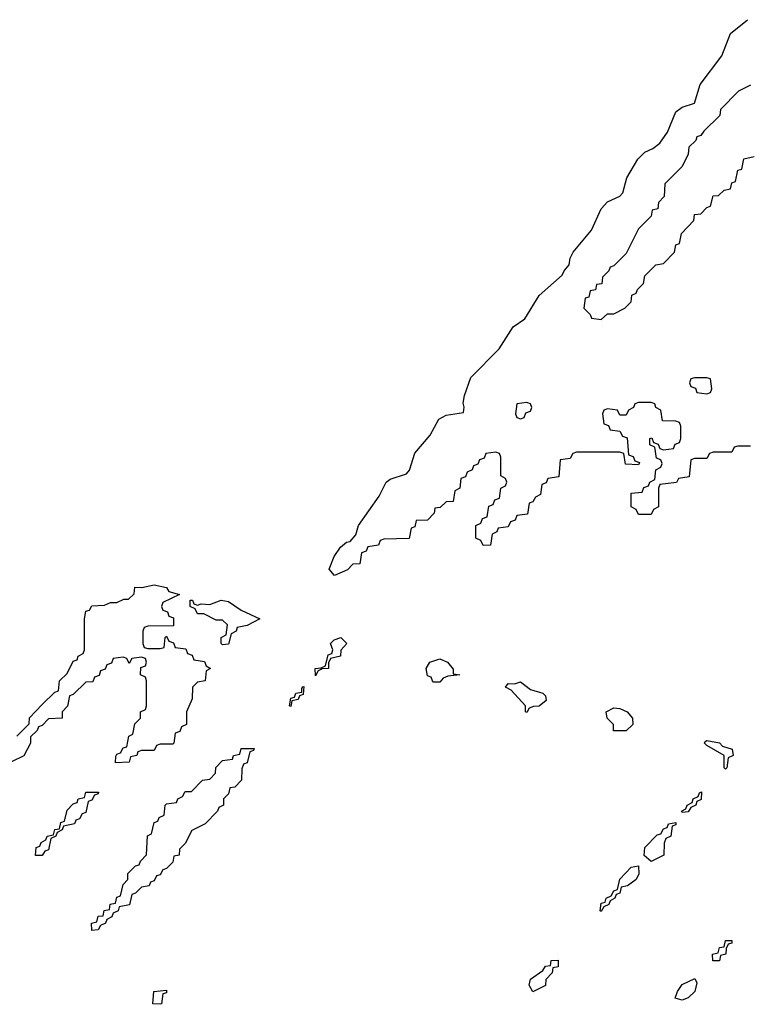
# Model space of a CAD drawing. Header units: inches. Extents: x 2710028 to 2964570, y 496606 to 722708.
# Tile 206 of 228: x 2895557 to 2897900, y 684349 to 687519. Entities that reach past the tile are written whole.
import ezdxf

# ---------------------------------------------------------------- set-up
doc = ezdxf.new("R2010")
doc.units = ezdxf.units.IN
doc.header["$MEASUREMENT"] = 0
doc.layers.add('C8698', color=7, linetype='Continuous')

msp = doc.modelspace()

# ---------------------------------------------------------------- linework, layer by layer
at = {"layer": 'C8698', "color": 6}
for points in [[(2897910, 686146), (2897870, 686146), (2897858, 686142), (2897850, 686126), (2897790, 686126), (2897778, 686122), (2897770, 686106), (2897730, 686106), (2897718, 686102), (2897712.7, 686047.3), (2897678, 686042), (2897671.6, 686028.4), (2897618, 686022), (2897614, 686010), (2897614, 685950), (2897598, 685942), (2897590, 685926), (2897550, 685926), (2897542, 685942), (2897526, 685950), (2897526, 685994), (2897562, 685998), (2897567.3, 686012.7), (2897582, 686018), (2897586, 686030), (2897602, 686038), (2897606, 686070), (2897622, 686078), (2897626, 686090), (2897622, 686102), (2897607.3, 686107.3), (2897602, 686142), (2897586, 686150), (2897586, 686170), (2897592.7, 686172.7), (2897598, 686158), (2897612.7, 686152.7), (2897618, 686138), (2897630, 686134), (2897662, 686138), (2897667.3, 686152.7), (2897682, 686158), (2897686, 686170), (2897686, 686210), (2897682, 686222), (2897670, 686226), (2897627.3, 686227.3), (2897622, 686262), (2897606, 686270), (2897602, 686282), (2897590, 686286), (2897550, 686286), (2897538, 686282), (2897534, 686270), (2897518, 686262), (2897510, 686246), (2897490, 686246), (2897482, 686262), (2897450, 686266), (2897438, 686262), (2897434, 686250), (2897438, 686218), (2897452.7, 686212.7), (2897458, 686198), (2897490, 686194), (2897498, 686178), (2897512.7, 686172.7), (2897518, 686118), (2897532.7, 686112.7), (2897538, 686098), (2897552.7, 686092.7), (2897550, 686086), (2897507.3, 686087.3), (2897502, 686122), (2897490, 686126), (2897350, 686126), (2897338, 686122), (2897330, 686106), (2897298, 686102), (2897292.7, 686047.3), (2897258, 686042), (2897252.7, 686027.3), (2897238, 686022), (2897234, 685990), (2897218, 685982), (2897210, 685966), (2897198, 685962), (2897192.7, 685927.3), (2897158, 685922), (2897152.7, 685907.3), (2897138, 685902), (2897130, 685886), (2897098, 685882), (2897094, 685870), (2897078, 685862), (2897072.7, 685827.3), (2897050, 685826), (2897042, 685842), (2897026, 685850), (2897026, 685890), (2897042, 685898), (2897047.3, 685912.7), (2897062, 685918), (2897067.3, 685952.7), (2897082, 685958), (2897087.3, 685972.7), (2897102, 685978), (2897106, 686010), (2897122, 686018), (2897126, 686030), (2897122, 686042), (2897106, 686050), (2897106, 686110), (2897102, 686122), (2897090, 686126), (2897058, 686122), (2897052.7, 686107.3), (2897038, 686102), (2897032.7, 686087.3), (2897018, 686082), (2897014, 686070), (2896998, 686062), (2896992.7, 686047.3), (2896978, 686042), (2896974, 686010), (2896958, 686002), (2896952.7, 685967.3), (2896930, 685966), (2896911.6, 685948.4), (2896894, 685946), (2896892, 685930), (2896870, 685908), (2896834, 685906), (2896830, 685886), (2896818, 685882), (2896811.3, 685848.7), (2896730, 685846), (2896718, 685842), (2896712.7, 685827.3), (2896678, 685822), (2896672.7, 685807.3), (2896658, 685802), (2896652.7, 685767.3), (2896630, 685766), (2896612.7, 685747.3), (2896571.2, 685728.9), (2896554, 685750), (2896569.7, 685790), (2896590, 685820.7), (2896610, 685836.4), (2896621.2, 685838.8), (2896639.6, 685860.4), (2896648.1, 685890), (2896714.9, 685985.1), (2896737, 686030), (2896750, 686039.5), (2896802.9, 686057.1), (2896811.9, 686068.1), (2896830, 686122.8), (2896879.2, 686180.8), (2896907.1, 686232.9), (2896930, 686246), (2896986, 686254), (2896988.4, 686271.6), (2896984.7, 686284.7), (2896989.3, 686309.3), (2897010, 686366.8), (2897100.7, 686459.3), (2897146, 686530), (2897184.2, 686555.8), (2897230, 686630.4), (2897303.9, 686696.1), (2897310, 686710.7), (2897326.6, 686730), (2897330, 686751.3), (2897339.3, 686770), (2897398.4, 686841.6), (2897429.8, 686910.2), (2897450, 686932.2), (2897489.6, 686950.4), (2897498.9, 686961.1), (2897512, 687010), (2897548, 687070), (2897570, 687092.2), (2897595.9, 687104.1), (2897618.4, 687121.6), (2897643.3, 687156.7), (2897670, 687222), (2897690, 687237), (2897729.6, 687250.4), (2897748, 687310), (2897817.7, 687402.3), (2897845.8, 687474.2), (2897901.1, 687518.9)], [(2897910, 687308), (2897871.6, 687288.4), (2897814, 687230), (2897812, 687210), (2897759.6, 687160.4), (2897750, 687146), (2897738, 687142), (2897734, 687130), (2897712, 687108), (2897710, 687086), (2897690, 687046), (2897634, 686990), (2897632, 686950), (2897614, 686930), (2897612, 686910), (2897594, 686906), (2897590, 686886), (2897550, 686846), (2897510, 686766), (2897470, 686726), (2897458, 686722), (2897454, 686710), (2897434, 686690), (2897431.2, 686668.9), (2897414, 686666), (2897411.2, 686648.9), (2897394, 686646), (2897390, 686626), (2897378, 686622), (2897374, 686590), (2897394, 686570), (2897398, 686558), (2897430, 686554), (2897450, 686572), (2897470, 686572), (2897506, 686590), (2897526, 686610), (2897528.4, 686631.6), (2897542, 686638), (2897546, 686650), (2897566, 686670), (2897570, 686694), (2897606, 686730), (2897630, 686734), (2897666, 686770), (2897670, 686794), (2897682, 686798), (2897688, 686830), (2897728, 686872), (2897730, 686892), (2897750, 686894), (2897770, 686914), (2897782, 686918), (2897790, 686952), (2897807.3, 686952.7), (2897826, 686970), (2897846, 686974), (2897850, 686994), (2897862, 686998), (2897870, 687034), (2897882, 687038), (2897888.8, 687071.1), (2897922, 687078)], [(2895548.4, 685211.6), (2895588, 685252), (2895589.1, 685270.9), (2895630, 685314), (2895670, 685354), (2895682, 685358), (2895686, 685390), (2895710, 685414), (2895730, 685454), (2895742, 685458), (2895746, 685470), (2895762, 685478), (2895766, 685490), (2895766, 685590), (2895770, 685614), (2895782, 685618), (2895790, 685632), (2895830, 685634), (2895850, 685642), (2895870, 685642), (2895892.7, 685652.7), (2895907.3, 685652.7), (2895926, 685670), (2895928, 685692), (2895950.8, 685690.8), (2895990, 685699.1), (2896030, 685690.5), (2896038, 685678), (2896071.6, 685668.4), (2896018, 685642), (2896014, 685630), (2896018, 685618), (2896032.7, 685612.7), (2896038, 685598), (2896052.7, 685592.7), (2896052.7, 685567.3), (2895970, 685566), (2895958, 685562), (2895954, 685550), (2895954, 685510), (2895958, 685498), (2895970, 685494), (2896010, 685494), (2896022, 685498), (2896026, 685530), (2896030, 685534), (2896038, 685518), (2896052.7, 685512.7), (2896058, 685498), (2896092.7, 685492.7), (2896098, 685478), (2896112.7, 685472.7), (2896118, 685458), (2896152.7, 685452.7), (2896158, 685438), (2896172, 685430), (2896158, 685422), (2896154, 685390), (2896130, 685386), (2896114, 685370), (2896112.7, 685332.7), (2896094, 685290), (2896094, 685250), (2896078, 685242), (2896072.7, 685227.3), (2896058, 685222), (2896054, 685190), (2896050, 685186), (2896010, 685186), (2895998, 685182), (2895990, 685166), (2895950, 685166), (2895938, 685162), (2895934, 685150), (2895914, 685146), (2895910, 685128), (2895866, 685126), (2895867.3, 685147.3), (2895870, 685154), (2895882, 685158), (2895890, 685174), (2895902, 685178), (2895908.4, 685211.6), (2895922, 685218), (2895928.4, 685251.6), (2895946, 685270), (2895946, 685290), (2895962, 685298), (2895966, 685310), (2895966, 685390), (2895962, 685402), (2895946, 685410), (2895947.3, 685432.7), (2895962, 685438), (2895966, 685450), (2895962, 685462), (2895950, 685466), (2895918, 685462), (2895910, 685446), (2895902, 685462), (2895890, 685466), (2895858, 685462), (2895852.7, 685447.3), (2895838, 685442), (2895832.7, 685427.3), (2895818, 685422), (2895812.7, 685407.3), (2895798, 685402), (2895792.7, 685387.3), (2895770, 685386), (2895730, 685346), (2895718, 685342), (2895711.6, 685308.4), (2895694, 685290), (2895694, 685270), (2895650, 685268), (2895630, 685246), (2895618, 685242), (2895614, 685230), (2895592, 685210), (2895592, 685190), (2895570.8, 685149.2), (2895531.2, 685128.9)]]:
    msp.add_lwpolyline(points, dxfattribs=at)
for points in [[(2897770, 686366), (2897730, 686366), (2897718, 686362), (2897714, 686350), (2897718, 686338), (2897732.7, 686332.7), (2897738, 686318), (2897770, 686314), (2897782, 686318), (2897786, 686330), (2897782, 686362)], [(2897190, 686286), (2897158, 686282), (2897154, 686250), (2897158, 686238), (2897170, 686234), (2897182, 686238), (2897187.3, 686252.7), (2897202, 686258), (2897206, 686270), (2897202, 686282)], [(2896210, 685506), (2896206, 685510), (2896206, 685530), (2896222, 685538), (2896226, 685570), (2896210, 685586), (2896190, 685586), (2896150, 685606), (2896130, 685606), (2896122, 685622), (2896106, 685630), (2896106, 685650), (2896114, 685650), (2896118, 685638), (2896130, 685634), (2896142, 685638), (2896170, 685636), (2896206, 685650), (2896230, 685645.5), (2896270, 685617.3), (2896331, 685590), (2896290, 685568), (2896258, 685562), (2896254, 685550), (2896238, 685542), (2896230, 685508.7)], [(2896510, 685406), (2896508.7, 685430), (2896528.4, 685431.6), (2896542, 685438), (2896550, 685474), (2896562, 685478), (2896566, 685490), (2896558, 685510), (2896570, 685522), (2896591.3, 685530), (2896610.8, 685510), (2896591.3, 685488.7), (2896590.6, 685469.4), (2896558, 685462), (2896552, 685448), (2896551.3, 685430), (2896531.6, 685428.4), (2896518, 685422)], [(2896890, 685386), (2896886, 685390), (2896882, 685402), (2896870, 685406), (2896866, 685430), (2896878, 685450), (2896910, 685460.5), (2896934.8, 685450), (2896952.7, 685427.3), (2896952.7, 685412.7), (2896974, 685410), (2896935.3, 685404.7), (2896921, 685399), (2896910, 685386)], [(2896430, 685308), (2896426, 685310), (2896430, 685334), (2896442, 685338), (2896446, 685350), (2896466, 685354), (2896466, 685366), (2896469, 685371), (2896472, 685372), (2896470, 685346), (2896458, 685342), (2896454, 685330), (2896434, 685326)], [(2897190, 685288), (2897186, 685290), (2897186, 685310), (2897140.2, 685360.2), (2897122, 685370), (2897130, 685382), (2897150, 685381), (2897170, 685386.8), (2897202, 685362), (2897242, 685350), (2897250, 685342), (2897252.7, 685327.3), (2897230, 685308.7), (2897212, 685308), (2897198, 685302)], [(2897510, 685228.7), (2897468.8, 685228.9), (2897468.7, 685250), (2897448.7, 685270), (2897446, 685290), (2897470, 685303), (2897490, 685301.6), (2897512.7, 685290), (2897530.5, 685270), (2897531.3, 685250)], [(2897830, 685106), (2897826, 685110), (2897826, 685150), (2897770, 685182), (2897762, 685190), (2897764.7, 685195.3), (2897770, 685198), (2897810, 685190.4), (2897819.6, 685179.6), (2897851.3, 685170), (2897854, 685150), (2897838, 685142), (2897834, 685110)], [(2895790, 684586), (2895788, 684610), (2895806, 684614), (2895810, 684632), (2895826, 684634), (2895828.8, 684651.1), (2895846, 684654), (2895848.8, 684671.1), (2895866, 684674), (2895870, 684694), (2895882, 684698), (2895890, 684734), (2895906, 684750), (2895906, 684770), (2895930, 684794), (2895942, 684798), (2895946, 684810), (2895966, 684830), (2895968.8, 684891.1), (2895982, 684898), (2895990, 684934), (2896002, 684938), (2896006, 684950), (2896022, 684958), (2896026, 684990), (2896030, 684994), (2896062, 684998), (2896066, 685010), (2896082, 685018), (2896090, 685034), (2896110, 685034), (2896146, 685070), (2896170, 685074), (2896187.3, 685092.7), (2896188.4, 685111.6), (2896210, 685134), (2896242, 685138), (2896246, 685150), (2896266, 685154), (2896270, 685172), (2896312.7, 685172.7), (2896310, 685166), (2896298, 685162), (2896290, 685126), (2896278, 685122), (2896272.7, 685107.3), (2896272, 685070), (2896250, 685048), (2896234, 685046), (2896230, 685026), (2896214, 685010), (2896214, 684990), (2896198, 684982), (2896194, 684970), (2896154, 684930), (2896111.6, 684908.4), (2896090, 684866), (2896072, 684848), (2896071, 684829), (2896054, 684826), (2896050, 684806), (2896030, 684786), (2896018, 684782), (2896010, 684766), (2895998, 684762), (2895990, 684746), (2895978, 684742), (2895974, 684730), (2895950, 684726), (2895930, 684706), (2895918, 684702), (2895911.2, 684668.9), (2895878, 684662), (2895874, 684650), (2895858, 684642), (2895854, 684630), (2895838, 684622), (2895834, 684610), (2895818, 684602), (2895810, 684588.7)], [(2895608, 684828), (2895610, 684854), (2895622, 684858), (2895626, 684870), (2895642, 684878), (2895646, 684890), (2895666, 684894), (2895670, 684912), (2895686, 684914), (2895690, 684934), (2895702, 684938), (2895710, 684974), (2895730, 684994), (2895742, 684998), (2895746, 685010), (2895766, 685014), (2895770, 685032), (2895811.3, 685031.3), (2895810, 685026), (2895798, 685022), (2895790, 685006), (2895778, 685002), (2895770, 684966), (2895758, 684962), (2895750, 684946), (2895738, 684942), (2895734, 684930), (2895698, 684922), (2895694, 684910), (2895678, 684902), (2895674, 684890), (2895658, 684882), (2895650, 684846), (2895638, 684842), (2895630, 684828)], [(2897690, 684966), (2897688, 684970), (2897702, 684978), (2897706, 684990), (2897722, 684998), (2897726, 685010), (2897742, 685018), (2897746, 685030), (2897752.7, 685032.7), (2897751.6, 685008.4), (2897738, 685002), (2897734, 684990), (2897718, 684982), (2897710, 684968)], [(2897590, 684808.7), (2897568, 684828), (2897570, 684854), (2897610, 684894), (2897622, 684898), (2897630, 684914), (2897642, 684918), (2897646, 684930), (2897670, 684934), (2897670, 684926), (2897658, 684922), (2897654, 684890), (2897638, 684882), (2897632.7, 684867.3), (2897631, 684829)], [(2897430, 684648), (2897426, 684650), (2897430, 684674), (2897442, 684678), (2897446, 684690), (2897462, 684698), (2897470, 684714), (2897482, 684718), (2897490, 684752), (2897526, 684790), (2897550, 684794), (2897551.2, 684768.9), (2897542, 684750), (2897514, 684730), (2897494, 684726), (2897490, 684706), (2897478, 684702), (2897474, 684690), (2897458, 684682), (2897454, 684670), (2897438, 684662)], [(2897788.7, 684488.7), (2897788, 684510), (2897806, 684514), (2897810, 684532), (2897826, 684534), (2897830, 684554), (2897850, 684554), (2897850, 684546), (2897838, 684542), (2897832, 684528), (2897831.3, 684510), (2897814, 684506), (2897810, 684488.7)], [(2897210, 684389), (2897198, 684410), (2897202, 684430), (2897242, 684458), (2897250, 684472), (2897266, 684474), (2897268, 684490), (2897291.3, 684491.3), (2897290.9, 684469.1), (2897274, 684466), (2897272, 684450), (2897251.3, 684428.7), (2897250.7, 684409.3)], [(2897690, 684362), (2897668, 684368), (2897675.3, 684390), (2897690, 684412), (2897731.3, 684431.3), (2897738, 684418), (2897731.3, 684390), (2897710, 684369.2)], [(2896010, 684348.7), (2895986, 684350), (2895988.7, 684390), (2896030, 684394), (2896030, 684386), (2896018, 684382), (2896014, 684350)]]:
    msp.add_lwpolyline(points, close=True, dxfattribs=at)

doc.saveas('drawing.dxf')
